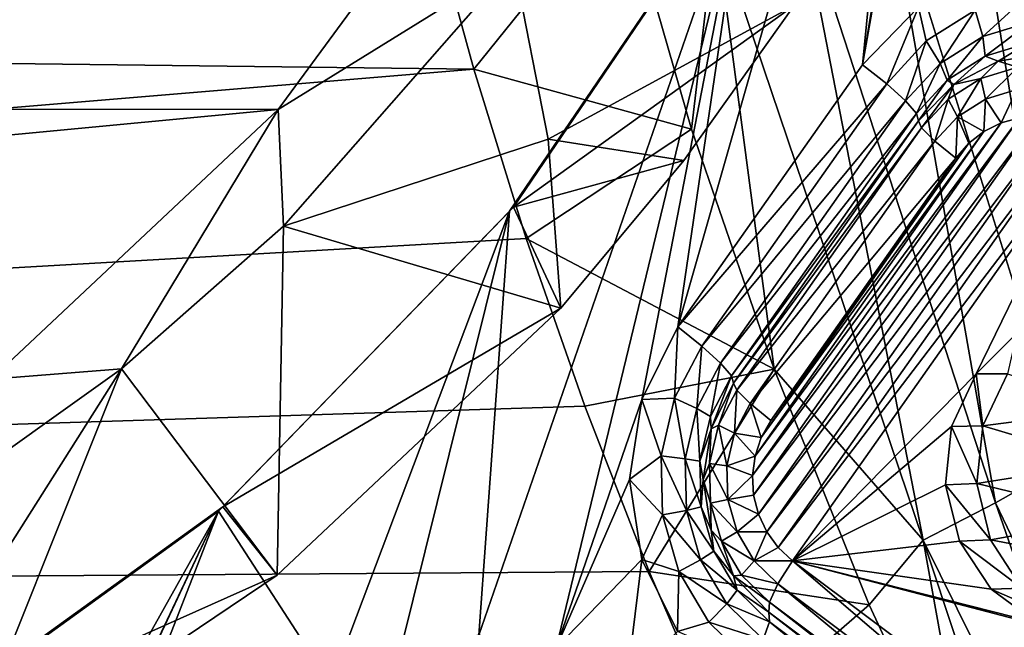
# Model space of a CAD drawing. Header units: metres. Extents: x -237 to 25, y -25 to 25.
# Tile 50 of 165: x -216.04 to -213.01, y -6.12 to -4.24. Entities that reach past the tile are written whole.
import ezdxf

# ---------------------------------------------------------------- set-up
doc = ezdxf.new("R2010")
doc.units = ezdxf.units.M
doc.layers.add('solid_10481232', color=7, linetype='CONTINUOUS')

msp = doc.modelspace()

# ---------------------------------------------------------------- linework, layer by layer
at = {"layer": 'solid_10481232'}
for points in [[(-212.346085, 1.816949, 81.747589), (-213.443817, -4.38144, 82.021286), (-212.936539, -1.306627, 81.894806)], [(-212.346085, 1.816949, 81.747589), (-213.271378, -4.203956, 81.978294), (-213.443817, -4.38144, 82.021286)], [(-213.266083, -2.573042, 81.976974), (-212.936539, -1.306627, 81.894806), (-213.443817, -4.38144, 82.021286)], [(-213.266083, -2.573042, 81.976974), (-213.443817, -4.38144, 82.021286), (-214.014145, -5.190456, 82.163483)], [(-213.803726, -3.760637, 82.111023), (-213.266083, -2.573042, 81.976974), (-214.014145, -5.190456, 82.163483)], [(-225.572693, -3.52746, 85.364845), (-214.523148, -3.534873, 82.609886), (-224.849701, -4.513992, 85.184586)], [(-224.849701, -4.513992, 85.184586), (-214.523148, -3.534873, 82.609886), (-215.246994, -4.520023, 82.790359)], [(-215.246994, -4.520023, 82.790359), (-214.523148, -3.534873, 82.609886), (-214.520126, -4.069037, 84.146431)], [(-212.868546, -3.573873, 188.551102), (-213.115768, -3.678405, 187.397552), (-212.583618, -5.462844, 187.297119)], [(-213.115768, -3.678405, 187.397552), (-213.377289, -3.77694, 186.253464), (-212.806046, -5.603862, 186.153854)], [(-212.583618, -5.462844, 187.297119), (-213.115768, -3.678405, 187.397552), (-212.806046, -5.603862, 186.153854)], [(-214.627487, -6.140653, 82.316406), (-214.532761, -4.833377, 82.292786), (-213.803726, -3.760637, 82.111023)], [(-214.388794, -6.179614, 82.256897), (-214.627487, -6.140653, 82.316406), (-213.803726, -3.760637, 82.111023)], [(-214.520905, -4.820859, 82.396774), (-213.803726, -3.760637, 82.111023), (-214.532761, -4.833377, 82.292786)], [(-214.520905, -4.820859, 82.396774), (-213.79332, -3.749952, 82.215363), (-213.803726, -3.760637, 82.111023)], [(-213.655182, -4.199162, 83.930771), (-213.79332, -3.749952, 82.215363), (-214.520905, -4.820859, 82.396774)], [(-214.388794, -6.179614, 82.256897), (-213.803726, -3.760637, 82.111023), (-214.124649, -5.414333, 82.191032)], [(-213.803726, -3.760637, 82.111023), (-214.014145, -5.190456, 82.163483), (-214.124649, -5.414333, 82.191032)], [(-213.377289, -3.77694, 186.253464), (-213.641724, -3.868449, 185.13858), (-213.033951, -5.732651, 185.045593)], [(-212.806046, -5.603862, 186.153854), (-213.377289, -3.77694, 186.253464), (-213.033951, -5.732651, 185.045593)], [(-214.187302, -3.829538, 183.083633), (-214.787689, -3.866384, 180.660629), (-214.643524, -4.395231, 180.624695)], [(-213.971664, -4.580281, 183.060089), (-214.187302, -3.829538, 183.083633), (-214.643524, -4.395231, 180.624695)], [(-213.897827, -3.952276, 184.072876), (-214.187302, -3.829538, 183.083633), (-213.971664, -4.580281, 183.060089)], [(-214.643524, -4.395231, 180.624695), (-214.787689, -3.866384, 180.660629), (-235.711258, -4.138214, 96.438278)], [(-213.641724, -3.868449, 185.13858), (-213.897827, -3.952276, 184.072876), (-213.257202, -5.847931, 183.991196)], [(-213.033951, -5.732651, 185.045593), (-213.641724, -3.868449, 185.13858), (-213.257202, -5.847931, 183.991196)], [(-213.897827, -3.952276, 184.072876), (-213.971664, -4.580281, 183.060089), (-213.716888, -5.320278, 183.034286)], [(-213.257202, -5.847931, 183.991196), (-213.897827, -3.952276, 184.072876), (-213.716888, -5.320278, 183.034286)], [(-215.246994, -4.520023, 82.790359), (-214.520126, -4.069037, 84.146431), (-215.229843, -4.879439, 84.32338)], [(-214.413254, -4.611233, 84.119781), (-215.229843, -4.879439, 84.32338), (-214.520126, -4.069037, 84.146431)], [(-214.413254, -4.611233, 84.119781), (-214.520126, -4.069037, 84.146431), (-213.655182, -4.199162, 83.930771)], [(-214.643524, -4.395231, 180.624695), (-235.711258, -4.138214, 96.438278), (-235.036087, -6.092565, 96.269989)], [(-213.096024, -4.212838, 81.916626), (-212.926193, -4.16099, 81.874283), (-213.073029, -4.294237, 81.859077)], [(-212.926193, -4.16099, 81.874283), (-212.924835, -4.248996, 81.822128), (-213.073029, -4.294237, 81.859077)], [(-213.995193, -4.676885, 84.018326), (-213.655182, -4.199162, 83.930771), (-214.520905, -4.820859, 82.396774)], [(-214.413254, -4.611233, 84.119781), (-213.655182, -4.199162, 83.930771), (-213.995193, -4.676885, 84.018326)], [(-213.271378, -4.203956, 81.978294), (-213.368973, -4.440638, 81.98468), (-213.443817, -4.38144, 82.021286)], [(-213.247055, -4.30822, 81.954285), (-213.368973, -4.440638, 81.98468), (-213.271378, -4.203956, 81.978294)], [(-213.247055, -4.30822, 81.954285), (-213.271378, -4.203956, 81.978294), (-213.096024, -4.212838, 81.916626)], [(-213.247055, -4.30822, 81.954285), (-213.096024, -4.212838, 81.916626), (-213.204803, -4.377466, 81.891937)], [(-213.096024, -4.212838, 81.916626), (-213.073029, -4.294237, 81.859077), (-213.204803, -4.377466, 81.891937)], [(-213.073029, -4.294237, 81.859077), (-212.924835, -4.248996, 81.822128), (-213.065262, -4.35547, 81.777489)], [(-212.924835, -4.248996, 81.822128), (-212.93335, -4.315198, 81.744598), (-213.065262, -4.35547, 81.777489)], [(-213.247055, -4.30822, 81.954285), (-213.311188, -4.493011, 81.918465), (-213.368973, -4.440638, 81.98468)], [(-213.247055, -4.30822, 81.954285), (-213.204803, -4.377466, 81.891937), (-213.311188, -4.493011, 81.918465)], [(-213.204803, -4.377466, 81.891937), (-213.073029, -4.294237, 81.859077), (-213.182571, -4.429556, 81.806732)], [(-213.073029, -4.294237, 81.859077), (-213.065262, -4.35547, 81.777489), (-213.182571, -4.429556, 81.806732)], [(-213.065262, -4.35547, 81.777489), (-212.93335, -4.315198, 81.744598), (-213.025635, -4.370375, 81.66967)], [(-212.93335, -4.315198, 81.744598), (-212.873901, -4.345607, 81.631844), (-213.025635, -4.370375, 81.66967)], [(-213.182571, -4.429556, 81.806732), (-213.065262, -4.35547, 81.777489), (-213.162521, -4.442255, 81.703804)], [(-213.065262, -4.35547, 81.777489), (-213.025635, -4.370375, 81.66967), (-213.162521, -4.442255, 81.703804)], [(-213.162521, -4.442255, 81.703804), (-213.025635, -4.370375, 81.66967), (-213.078644, -4.423744, 81.598167)], [(-213.025635, -4.370375, 81.66967), (-212.96489, -4.389014, 81.569801), (-213.078644, -4.423744, 81.598167)], [(-213.025635, -4.370375, 81.66967), (-212.873901, -4.345607, 81.631844), (-212.96489, -4.389014, 81.569801)], [(-214.481216, -4.91782, 180.584244), (-214.643524, -4.395231, 180.624695), (-235.036087, -6.092565, 96.269989)], [(-213.971664, -4.580281, 183.060089), (-214.643524, -4.395231, 180.624695), (-214.481216, -4.91782, 180.584244)], [(-214.014145, -5.190456, 82.163483), (-213.443817, -4.38144, 82.021286), (-213.368973, -4.440638, 81.98468)], [(-213.204803, -4.377466, 81.891937), (-213.277283, -4.532409, 81.830345), (-213.311188, -4.493011, 81.918465)], [(-213.204803, -4.377466, 81.891937), (-213.182571, -4.429556, 81.806732), (-213.277283, -4.532409, 81.830345)], [(-213.078644, -4.423744, 81.598167), (-212.96489, -4.389014, 81.569801), (-213.064819, -4.487839, 81.535652)], [(-212.96489, -4.389014, 81.569801), (-212.968094, -4.458311, 81.511536), (-213.064819, -4.487839, 81.535652)], [(-213.182571, -4.429556, 81.806732), (-213.271149, -4.554213, 81.730888), (-213.277283, -4.532409, 81.830345)], [(-213.182571, -4.429556, 81.806732), (-213.162521, -4.442255, 81.703804), (-213.271149, -4.554213, 81.730888)], [(-213.17981, -4.487636, 81.62339), (-213.078644, -4.423744, 81.598167), (-213.150833, -4.542161, 81.557098)], [(-213.162521, -4.442255, 81.703804), (-213.078644, -4.423744, 81.598167), (-213.17981, -4.487636, 81.62339)], [(-213.078644, -4.423744, 81.598167), (-213.064819, -4.487839, 81.535652), (-213.150833, -4.542161, 81.557098)], [(-213.939301, -5.249654, 82.126884), (-214.014145, -5.190456, 82.163483), (-213.368973, -4.440638, 81.98468)], [(-213.939301, -5.249654, 82.126884), (-213.368973, -4.440638, 81.98468), (-213.311188, -4.493011, 81.918465)], [(-213.162521, -4.442255, 81.703804), (-213.26149, -4.576337, 81.643753), (-213.271149, -4.554213, 81.730888)], [(-213.162521, -4.442255, 81.703804), (-213.17981, -4.487636, 81.62339), (-213.26149, -4.576337, 81.643753)], [(-213.064819, -4.487839, 81.535652), (-212.968094, -4.458311, 81.511536), (-213.016464, -4.560642, 81.502487)], [(-212.968094, -4.458311, 81.511536), (-212.959671, -4.545448, 81.488327), (-213.016464, -4.560642, 81.502487)], [(-213.881516, -5.302028, 82.060661), (-213.939301, -5.249654, 82.126884), (-213.311188, -4.493011, 81.918465)], [(-213.881516, -5.302028, 82.060661), (-213.311188, -4.493011, 81.918465), (-213.277283, -4.532409, 81.830345)], [(-213.17981, -4.487636, 81.62339), (-213.220276, -4.617576, 81.574409), (-213.26149, -4.576337, 81.643753)], [(-213.17981, -4.487636, 81.62339), (-213.150833, -4.542161, 81.557098), (-213.220276, -4.617576, 81.574409)], [(-213.150833, -4.542161, 81.557098), (-213.064819, -4.487839, 81.535652), (-213.069672, -4.587208, 81.515755)], [(-213.064819, -4.487839, 81.535652), (-213.016464, -4.560642, 81.502487), (-213.069672, -4.587208, 81.515755)], [(-224.849701, -4.513992, 85.184586), (-215.246994, -4.520023, 82.790359), (-223.962814, -5.347099, 84.963455)], [(-223.962814, -5.347099, 84.963455), (-215.246994, -4.520023, 82.790359), (-216.133438, -5.350898, 83.011375)], [(-216.133438, -5.350898, 83.011375), (-215.246994, -4.520023, 82.790359), (-215.73056, -5.319191, 84.454544)], [(-215.246994, -4.520023, 82.790359), (-215.229843, -4.879439, 84.32338), (-215.73056, -5.319191, 84.454544)], [(-213.84761, -5.341425, 81.972542), (-213.881516, -5.302028, 82.060661), (-213.277283, -4.532409, 81.830345)], [(-213.84761, -5.341425, 81.972542), (-213.277283, -4.532409, 81.830345), (-213.271149, -4.554213, 81.730888)], [(-213.84761, -5.341425, 81.972542), (-213.271149, -4.554213, 81.730888), (-213.841476, -5.363229, 81.873085)], [(-213.26149, -4.576337, 81.643753), (-213.841476, -5.363229, 81.873085), (-213.271149, -4.554213, 81.730888)], [(-213.783585, -5.648835, 81.693756), (-213.016464, -4.560642, 81.502487), (-212.959671, -4.545448, 81.488327)], [(-213.78006, -5.709195, 81.692871), (-213.783585, -5.648835, 81.693756), (-212.959671, -4.545448, 81.488327)], [(-213.78006, -5.709195, 81.692871), (-212.959671, -4.545448, 81.488327), (-212.901108, -4.541809, 81.473724)], [(-213.765305, -5.767723, 81.689194), (-213.78006, -5.709195, 81.692871), (-212.901108, -4.541809, 81.473724)], [(-213.765305, -5.767723, 81.689194), (-212.901108, -4.541809, 81.473724), (-212.842529, -4.550124, 81.459122)], [(-213.739532, -5.822567, 81.68277), (-213.765305, -5.767723, 81.689194), (-212.842529, -4.550124, 81.459122)], [(-213.739532, -5.822567, 81.68277), (-212.842529, -4.550124, 81.459122), (-212.787338, -4.569793, 81.445358)], [(-213.150833, -4.542161, 81.557098), (-213.156036, -4.669394, 81.537285), (-213.220276, -4.617576, 81.574409)], [(-213.150833, -4.542161, 81.557098), (-213.116257, -4.623488, 81.527374), (-213.156036, -4.669394, 81.537285)], [(-213.150833, -4.542161, 81.557098), (-213.069672, -4.587208, 81.515755), (-213.116257, -4.623488, 81.527374)], [(-213.716888, -5.320278, 183.034286), (-213.971664, -4.580281, 183.060089), (-214.481216, -4.91782, 180.584244)], [(-213.831818, -5.385354, 81.78595), (-213.841476, -5.363229, 81.873085), (-213.26149, -4.576337, 81.643753)], [(-213.831818, -5.385354, 81.78595), (-213.26149, -4.576337, 81.643753), (-213.220276, -4.617576, 81.574409)], [(-213.783585, -5.648835, 81.693756), (-213.775513, -5.588461, 81.691742), (-213.016464, -4.560642, 81.502487)], [(-213.775513, -5.588461, 81.691742), (-213.069672, -4.587208, 81.515755), (-213.016464, -4.560642, 81.502487)], [(-213.70433, -5.870576, 81.673996), (-213.739532, -5.822567, 81.68277), (-212.787338, -4.569793, 81.445358)], [(-213.70433, -5.870576, 81.673996), (-212.787338, -4.569793, 81.445358), (-212.735748, -4.60079, 81.432495)], [(-214.413254, -4.611233, 84.119781), (-214.375046, -5.131969, 84.123047), (-215.229843, -4.879439, 84.32338)], [(-214.413254, -4.611233, 84.119781), (-213.995193, -4.676885, 84.018326), (-214.375046, -5.131969, 84.123047)], [(-213.775513, -5.588461, 81.691742), (-213.756424, -5.531585, 81.686981), (-213.069672, -4.587208, 81.515755)], [(-213.756424, -5.531585, 81.686981), (-213.116257, -4.623488, 81.527374), (-213.069672, -4.587208, 81.515755)], [(-213.65979, -5.911562, 81.662888), (-213.70433, -5.870576, 81.673996), (-212.735748, -4.60079, 81.432495)], [(-213.093155, -5.33451, 81.521606), (-213.65979, -5.911562, 81.662888), (-212.735748, -4.60079, 81.432495)], [(-212.96759, -5.209673, 81.490303), (-213.093155, -5.33451, 81.521606), (-212.735748, -4.60079, 81.432495)], [(-213.790604, -5.426593, 81.716606), (-213.831818, -5.385354, 81.78595), (-213.220276, -4.617576, 81.574409)], [(-213.790604, -5.426593, 81.716606), (-213.220276, -4.617576, 81.574409), (-213.156036, -4.669394, 81.537285)], [(-213.756424, -5.531585, 81.686981), (-213.726349, -5.478411, 81.679482), (-213.116257, -4.623488, 81.527374)], [(-213.116257, -4.623488, 81.527374), (-213.726349, -5.478411, 81.679482), (-213.156036, -4.669394, 81.537285)], [(-214.375046, -5.131969, 84.123047), (-213.995193, -4.676885, 84.018326), (-214.520905, -4.820859, 82.396774)], [(-213.790604, -5.426593, 81.716606), (-213.156036, -4.669394, 81.537285), (-213.726349, -5.478411, 81.679482)], [(-214.520905, -4.820859, 82.396774), (-214.532761, -4.833377, 82.292786), (-215.430862, -5.758964, 82.516708)], [(-215.417862, -5.745286, 82.620407), (-214.520905, -4.820859, 82.396774), (-215.430862, -5.758964, 82.516708)], [(-214.375046, -5.131969, 84.123047), (-214.520905, -4.820859, 82.396774), (-215.417862, -5.745286, 82.620407)], [(-215.084351, -6.293418, 82.430313), (-215.430862, -5.758964, 82.516708), (-214.532761, -4.833377, 82.292786)], [(-214.867126, -6.179543, 82.376152), (-215.084351, -6.293418, 82.430313), (-214.532761, -4.833377, 82.292786)], [(-214.627487, -6.140653, 82.316406), (-214.867126, -6.179543, 82.376152), (-214.532761, -4.833377, 82.292786)], [(-215.73056, -5.319191, 84.454544), (-215.229843, -4.879439, 84.32338), (-215.249374, -5.95643, 84.385185)], [(-215.229843, -4.879439, 84.32338), (-214.375046, -5.131969, 84.123047), (-215.249374, -5.95643, 84.385185)], [(-214.300674, -5.434528, 180.539246), (-214.481216, -4.91782, 180.584244), (-235.036087, -6.092565, 96.269989)], [(-213.716888, -5.320278, 183.034286), (-214.481216, -4.91782, 180.584244), (-214.300674, -5.434528, 180.539246)], [(-215.249374, -5.95643, 84.385185), (-214.375046, -5.131969, 84.123047), (-215.417862, -5.745286, 82.620407)], [(-214.124649, -5.414333, 82.191032), (-214.014145, -5.190456, 82.163483), (-214.023819, -5.410083, 82.147957)], [(-214.023819, -5.410083, 82.147957), (-214.014145, -5.190456, 82.163483), (-213.939301, -5.249654, 82.126884)], [(-212.996384, -5.33451, 81.909729), (-213.093155, -5.33451, 81.521606), (-212.96759, -5.209673, 81.490303)], [(-214.023819, -5.410083, 82.147957), (-213.939301, -5.249654, 82.126884), (-213.955276, -5.442015, 82.079048)], [(-213.955276, -5.442015, 82.079048), (-213.939301, -5.249654, 82.126884), (-213.881516, -5.302028, 82.060661)], [(-213.955276, -5.442015, 82.079048), (-213.881516, -5.302028, 82.060661), (-213.913254, -5.466035, 81.988914)], [(-213.913254, -5.466035, 81.988914), (-213.881516, -5.302028, 82.060661), (-213.84761, -5.341425, 81.972542)], [(-215.73056, -5.319191, 84.454544), (-216.272049, -6.174373, 84.654549), (-216.282623, -5.713095, 84.612106)], [(-216.133438, -5.350898, 83.011375), (-215.73056, -5.319191, 84.454544), (-216.282623, -5.713095, 84.612106)], [(-215.73056, -5.319191, 84.454544), (-216.256302, -6.633202, 84.717682), (-216.272049, -6.174373, 84.654549)], [(-215.73056, -5.319191, 84.454544), (-215.249374, -5.95643, 84.385185), (-216.256302, -6.633202, 84.717682)], [(-213.716888, -5.320278, 183.034286), (-214.300674, -5.434528, 180.539246), (-214.101959, -5.944853, 180.489716)], [(-213.42334, -6.047042, 183.00737), (-213.716888, -5.320278, 183.034286), (-214.101959, -5.944853, 180.489716)], [(-213.913254, -5.466035, 81.988914), (-213.84761, -5.341425, 81.972542), (-213.911224, -5.504303, 81.890472)], [(-213.911224, -5.504303, 81.890472), (-213.84761, -5.341425, 81.972542), (-213.841476, -5.363229, 81.873085)], [(-213.257202, -5.847931, 183.991196), (-213.716888, -5.320278, 183.034286), (-213.42334, -6.047042, 183.00737)], [(-213.169769, -5.49704, 81.54071), (-213.65979, -5.911562, 81.662888), (-213.093155, -5.33451, 81.521606)], [(-213.072571, -5.495443, 81.928917), (-213.169769, -5.49704, 81.54071), (-213.093155, -5.33451, 81.521606)], [(-213.072571, -5.495443, 81.928917), (-213.093155, -5.33451, 81.521606), (-212.996384, -5.33451, 81.909729)], [(-213.072571, -5.495443, 81.928917), (-212.996384, -5.33451, 81.909729), (-212.666351, -5.442853, 83.814087)], [(-213.911224, -5.504303, 81.890472), (-213.841476, -5.363229, 81.873085), (-213.888428, -5.492818, 81.800064)], [(-213.888428, -5.492818, 81.800064), (-213.841476, -5.363229, 81.873085), (-213.831818, -5.385354, 81.78595)], [(-213.888428, -5.492818, 81.800064), (-213.831818, -5.385354, 81.78595), (-213.838745, -5.517961, 81.728607)], [(-213.838745, -5.517961, 81.728607), (-213.831818, -5.385354, 81.78595), (-213.790604, -5.426593, 81.716606)], [(-214.101959, -5.944853, 180.489716), (-214.300674, -5.434528, 180.539246), (-235.036087, -6.092565, 96.269989)], [(-214.388794, -6.179614, 82.256897), (-214.124649, -5.414333, 82.191032), (-214.162369, -5.661307, 82.200439)], [(-214.162369, -5.661307, 82.200439), (-214.124649, -5.414333, 82.191032), (-214.06517, -5.587589, 82.158264)], [(-214.124649, -5.414333, 82.191032), (-214.023819, -5.410083, 82.147957), (-214.06517, -5.587589, 82.158264)], [(-214.06517, -5.587589, 82.158264), (-214.023819, -5.410083, 82.147957), (-213.991348, -5.596903, 82.088043)], [(-214.023819, -5.410083, 82.147957), (-213.955276, -5.442015, 82.079048), (-213.991348, -5.596903, 82.088043)], [(-213.838745, -5.517961, 81.728607), (-213.790604, -5.426593, 81.716606), (-213.756424, -5.531585, 81.686981)], [(-213.756424, -5.531585, 81.686981), (-213.790604, -5.426593, 81.716606), (-213.726349, -5.478411, 81.679482)], [(-213.991348, -5.596903, 82.088043), (-213.955276, -5.442015, 82.079048), (-213.945374, -5.603909, 81.996918)], [(-213.955276, -5.442015, 82.079048), (-213.913254, -5.466035, 81.988914), (-213.945374, -5.603909, 81.996918)], [(-213.945374, -5.603909, 81.996918), (-213.913254, -5.466035, 81.988914), (-213.911224, -5.504303, 81.890472)], [(-213.072571, -5.495443, 81.928917), (-212.666351, -5.442853, 83.814087), (-212.689926, -5.60935, 83.84095)], [(-213.916122, -5.611722, 81.806976), (-213.888428, -5.492818, 81.800064), (-213.862289, -5.619055, 81.734482)], [(-213.911224, -5.504303, 81.890472), (-213.888428, -5.492818, 81.800064), (-213.916122, -5.611722, 81.806976)], [(-213.888428, -5.492818, 81.800064), (-213.838745, -5.517961, 81.728607), (-213.862289, -5.619055, 81.734482)], [(-213.169769, -5.49704, 81.54071), (-213.187424, -5.676982, 81.545113), (-213.65979, -5.911562, 81.662888)], [(-213.09079, -5.673523, 81.934021), (-213.187424, -5.676982, 81.545113), (-213.169769, -5.49704, 81.54071)], [(-213.09079, -5.673523, 81.934021), (-213.169769, -5.49704, 81.54071), (-213.072571, -5.495443, 81.928917)], [(-213.09079, -5.673523, 81.934021), (-213.072571, -5.495443, 81.928917), (-212.689926, -5.60935, 83.84095)], [(-213.945374, -5.603909, 81.996918), (-213.911224, -5.504303, 81.890472), (-213.935257, -5.660685, 81.896469)], [(-213.935257, -5.660685, 81.896469), (-213.911224, -5.504303, 81.890472), (-213.916122, -5.611722, 81.806976)], [(-213.862289, -5.619055, 81.734482), (-213.838745, -5.517961, 81.728607), (-213.775513, -5.588461, 81.691742)], [(-213.838745, -5.517961, 81.728607), (-213.756424, -5.531585, 81.686981), (-213.775513, -5.588461, 81.691742)], [(-214.162369, -5.661307, 82.200439), (-214.06517, -5.587589, 82.158264), (-214.060532, -5.770077, 82.157104)], [(-214.06517, -5.587589, 82.158264), (-213.991348, -5.596903, 82.088043), (-213.987305, -5.756139, 82.087036)], [(-214.060532, -5.770077, 82.157104), (-214.06517, -5.587589, 82.158264), (-213.987305, -5.756139, 82.087036)], [(-213.862289, -5.619055, 81.734482), (-213.775513, -5.588461, 81.691742), (-213.783585, -5.648835, 81.693756)], [(-213.991348, -5.596903, 82.088043), (-213.945374, -5.603909, 81.996918), (-213.941772, -5.745653, 81.996017)], [(-213.987305, -5.756139, 82.087036), (-213.991348, -5.596903, 82.088043), (-213.941772, -5.745653, 81.996017)], [(-213.941772, -5.745653, 81.996017), (-213.945374, -5.603909, 81.996918), (-213.935257, -5.660685, 81.896469)], [(-213.935257, -5.660685, 81.896469), (-213.916122, -5.611722, 81.806976), (-213.913025, -5.733962, 81.806198)], [(-213.916122, -5.611722, 81.806976), (-213.862289, -5.619055, 81.734482), (-213.85965, -5.722986, 81.733826)], [(-213.913025, -5.733962, 81.806198), (-213.916122, -5.611722, 81.806976), (-213.85965, -5.722986, 81.733826)], [(-213.85965, -5.722986, 81.733826), (-213.862289, -5.619055, 81.734482), (-213.783585, -5.648835, 81.693756)], [(-213.09079, -5.673523, 81.934021), (-212.689926, -5.60935, 83.84095), (-212.662521, -5.777499, 83.86264)], [(-212.806046, -5.603862, 186.153854), (-213.033951, -5.732651, 185.045593), (-212.185272, -7.502446, 184.956543)], [(-213.85965, -5.722986, 81.733826), (-213.783585, -5.648835, 81.693756), (-213.78006, -5.709195, 81.692871)], [(-214.388794, -6.179614, 82.256897), (-214.162369, -5.661307, 82.200439), (-214.124573, -5.9073, 82.191017)], [(-214.124573, -5.9073, 82.191017), (-214.162369, -5.661307, 82.200439), (-214.060532, -5.770077, 82.157104)], [(-213.941772, -5.745653, 81.996017), (-213.935257, -5.660685, 81.896469), (-213.911224, -5.817066, 81.890472)], [(-213.911224, -5.817066, 81.890472), (-213.935257, -5.660685, 81.896469), (-213.913025, -5.733962, 81.806198)], [(-213.187424, -5.676982, 81.545113), (-213.144409, -5.850931, 81.534386), (-213.65979, -5.911562, 81.662888)], [(-213.048889, -5.847339, 81.92437), (-213.187424, -5.676982, 81.545113), (-213.09079, -5.673523, 81.934021)], [(-213.048889, -5.847339, 81.92437), (-213.144409, -5.850931, 81.534386), (-213.187424, -5.676982, 81.545113)], [(-213.048889, -5.847339, 81.92437), (-213.09079, -5.673523, 81.934021), (-212.662521, -5.777499, 83.86264)], [(-213.85965, -5.722986, 81.733826), (-213.78006, -5.709195, 81.692871), (-213.765305, -5.767723, 81.689194)], [(-213.913025, -5.733962, 81.806198), (-213.85965, -5.722986, 81.733826), (-213.830994, -5.822672, 81.726677)], [(-213.879318, -5.851209, 81.797798), (-213.913025, -5.733962, 81.806198), (-213.830994, -5.822672, 81.726677)], [(-213.911224, -5.817066, 81.890472), (-213.913025, -5.733962, 81.806198), (-213.879318, -5.851209, 81.797798)], [(-213.830994, -5.822672, 81.726677), (-213.85965, -5.722986, 81.733826), (-213.765305, -5.767723, 81.689194)], [(-213.033951, -5.732651, 185.045593), (-213.257202, -5.847931, 183.991196), (-212.368103, -7.642266, 183.907745)], [(-212.185272, -7.502446, 184.956543), (-213.033951, -5.732651, 185.045593), (-212.368103, -7.642266, 183.907745)], [(-216.522232, -7.702631, 82.788818), (-216.471725, -6.510306, 82.77623), (-215.430862, -5.758964, 82.516708)], [(-216.151489, -7.281801, 82.696381), (-216.522232, -7.702631, 82.788818), (-215.430862, -5.758964, 82.516708)], [(-215.417862, -5.745286, 82.620407), (-215.430862, -5.758964, 82.516708), (-216.471725, -6.510306, 82.77623)], [(-216.456955, -6.495142, 82.879486), (-215.417862, -5.745286, 82.620407), (-216.471725, -6.510306, 82.77623)], [(-215.249374, -5.95643, 84.385185), (-215.417862, -5.745286, 82.620407), (-216.456955, -6.495142, 82.879486)], [(-216.04155, -7.058932, 82.668968), (-216.151489, -7.281801, 82.696381), (-215.430862, -5.758964, 82.516708)], [(-215.869339, -6.881203, 82.626038), (-216.04155, -7.058932, 82.668968), (-215.430862, -5.758964, 82.516708)], [(-215.084351, -6.293418, 82.430313), (-215.869339, -6.881203, 82.626038), (-215.430862, -5.758964, 82.516708)], [(-214.124573, -5.9073, 82.191017), (-214.060532, -5.770077, 82.157104), (-214.010223, -5.94511, 82.144562)], [(-214.060532, -5.770077, 82.157104), (-213.987305, -5.756139, 82.087036), (-213.943405, -5.908869, 82.076088)], [(-214.010223, -5.94511, 82.144562), (-214.060532, -5.770077, 82.157104), (-213.943405, -5.908869, 82.076088)], [(-213.987305, -5.756139, 82.087036), (-213.941772, -5.745653, 81.996017), (-213.902695, -5.881607, 81.986275)], [(-213.943405, -5.908869, 82.076088), (-213.987305, -5.756139, 82.087036), (-213.902695, -5.881607, 81.986275)], [(-213.902695, -5.881607, 81.986275), (-213.941772, -5.745653, 81.996017), (-213.911224, -5.817066, 81.890472)], [(-213.830994, -5.822672, 81.726677), (-213.765305, -5.767723, 81.689194), (-213.739532, -5.822567, 81.68277)], [(-213.048889, -5.847339, 81.92437), (-212.662521, -5.777499, 83.86264), (-212.583405, -5.93566, 83.878181)], [(-213.841476, -5.95814, 81.873085), (-213.911224, -5.817066, 81.890472), (-213.879318, -5.851209, 81.797798)], [(-213.902695, -5.881607, 81.986275), (-213.911224, -5.817066, 81.890472), (-213.841476, -5.95814, 81.873085)], [(-213.879318, -5.851209, 81.797798), (-213.830994, -5.822672, 81.726677), (-213.77829, -5.911318, 81.713539)], [(-213.77829, -5.911318, 81.713539), (-213.830994, -5.822672, 81.726677), (-213.739532, -5.822567, 81.68277)], [(-213.77829, -5.911318, 81.713539), (-213.739532, -5.822567, 81.68277), (-213.70433, -5.870576, 81.673996)], [(-213.817322, -5.955472, 81.782341), (-213.879318, -5.851209, 81.797798), (-213.77829, -5.911318, 81.713539)], [(-213.841476, -5.95814, 81.873085), (-213.879318, -5.851209, 81.797798), (-213.817322, -5.955472, 81.782341)], [(-213.144409, -5.850931, 81.534386), (-213.046494, -5.998957, 81.509979), (-213.65979, -5.911562, 81.662888)], [(-213.257202, -5.847931, 183.991196), (-213.42334, -6.047042, 183.00737), (-213.091904, -6.758898, 182.977875)], [(-213.257202, -5.847931, 183.991196), (-213.091904, -6.758898, 182.977875), (-212.723785, -7.450676, 182.951324)], [(-212.368103, -7.642266, 183.907745), (-213.257202, -5.847931, 183.991196), (-212.723785, -7.450676, 182.951324)], [(-212.951859, -5.996112, 81.901016), (-213.144409, -5.850931, 81.534386), (-213.048889, -5.847339, 81.92437)], [(-212.951859, -5.996112, 81.901016), (-213.046494, -5.998957, 81.509979), (-213.144409, -5.850931, 81.534386)], [(-212.951859, -5.996112, 81.901016), (-213.048889, -5.847339, 81.92437), (-212.583405, -5.93566, 83.878181)], [(-213.943405, -5.908869, 82.076088), (-213.902695, -5.881607, 81.986275), (-213.830811, -6.002504, 81.968353)], [(-213.830811, -6.002504, 81.968353), (-213.902695, -5.881607, 81.986275), (-213.841476, -5.95814, 81.873085)], [(-213.77829, -5.911318, 81.713539), (-213.70433, -5.870576, 81.673996), (-213.65979, -5.911562, 81.662888)], [(-214.172546, -6.29292, 82.20298), (-214.388794, -6.179614, 82.256897), (-214.124573, -5.9073, 82.191017)], [(-214.172546, -6.29292, 82.20298), (-214.124573, -5.9073, 82.191017), (-214.014633, -6.130169, 82.163605)], [(-214.014633, -6.130169, 82.163605), (-214.124573, -5.9073, 82.191017), (-214.010223, -5.94511, 82.144562)], [(-214.010223, -5.94511, 82.144562), (-213.943405, -5.908869, 82.076088), (-213.862656, -6.044686, 82.055954)], [(-213.862656, -6.044686, 82.055954), (-213.943405, -5.908869, 82.076088), (-213.830811, -6.002504, 81.968353)], [(-213.817322, -5.955472, 81.782341), (-213.77829, -5.911318, 81.713539), (-213.705109, -5.982884, 81.695297)], [(-213.77829, -5.911318, 81.713539), (-213.65979, -5.911562, 81.662888), (-213.705109, -5.982884, 81.695297)], [(-213.705109, -5.982884, 81.695297), (-213.65979, -5.911562, 81.662888), (-212.684631, -6.747005, 81.440857)], [(-212.738632, -6.152234, 81.43322), (-212.639313, -6.675683, 81.408455), (-213.65979, -5.911562, 81.662888)], [(-212.684631, -6.747005, 81.440857), (-213.65979, -5.911562, 81.662888), (-212.639313, -6.675683, 81.408455)], [(-212.905823, -6.103388, 81.474907), (-212.738632, -6.152234, 81.43322), (-213.65979, -5.911562, 81.662888)], [(-213.046494, -5.998957, 81.509979), (-212.905823, -6.103388, 81.474907), (-213.65979, -5.911562, 81.662888)], [(-213.885437, -6.447666, 180.435745), (-214.101959, -5.944853, 180.489716), (-235.036087, -6.092565, 96.269989)], [(-213.42334, -6.047042, 183.00737), (-214.101959, -5.944853, 180.489716), (-213.885437, -6.447666, 180.435745)], [(-214.014633, -6.130169, 82.163605), (-214.010223, -5.94511, 82.144562), (-213.917679, -6.10076, 82.12149)], [(-213.917679, -6.10076, 82.12149), (-214.010223, -5.94511, 82.144562), (-213.862656, -6.044686, 82.055954)], [(-216.256302, -6.633202, 84.717682), (-215.249374, -5.95643, 84.385185), (-216.456955, -6.495142, 82.879486)], [(-213.841476, -5.95814, 81.873085), (-213.817322, -5.955472, 81.782341), (-213.731262, -6.039646, 81.76088)], [(-213.841476, -5.95814, 81.873085), (-213.731262, -6.039646, 81.76088), (-213.732834, -6.070097, 81.846001)], [(-213.830811, -6.002504, 81.968353), (-213.841476, -5.95814, 81.873085), (-213.732834, -6.070097, 81.846001)], [(-213.817322, -5.955472, 81.782341), (-213.705109, -5.982884, 81.695297), (-213.731262, -6.039646, 81.76088)], [(-213.731262, -6.039646, 81.76088), (-213.705109, -5.982884, 81.695297), (-212.710785, -6.803766, 81.506447)], [(-213.705109, -5.982884, 81.695297), (-212.684631, -6.747005, 81.440857), (-212.710785, -6.803766, 81.506447)], [(-213.862656, -6.044686, 82.055954), (-213.830811, -6.002504, 81.968353), (-213.731003, -6.100108, 81.943474)], [(-213.731003, -6.100108, 81.943474), (-213.830811, -6.002504, 81.968353), (-213.732834, -6.070097, 81.846001)], [(-212.811203, -6.101982, 81.86657), (-213.046494, -5.998957, 81.509979), (-212.951859, -5.996112, 81.901016)], [(-212.811203, -6.101982, 81.86657), (-212.905823, -6.103388, 81.474907), (-213.046494, -5.998957, 81.509979)], [(-213.917679, -6.10076, 82.12149), (-213.862656, -6.044686, 82.055954), (-213.750534, -6.154334, 82.028)], [(-213.750534, -6.154334, 82.028), (-213.862656, -6.044686, 82.055954), (-213.731003, -6.100108, 81.943474)], [(-213.732834, -6.070097, 81.846001), (-213.731262, -6.039646, 81.76088), (-212.712357, -6.834218, 81.591568)], [(-213.731262, -6.039646, 81.76088), (-212.710785, -6.803766, 81.506447), (-212.712357, -6.834218, 81.591568)], [(-213.091904, -6.758898, 182.977875), (-213.42334, -6.047042, 183.00737), (-213.885437, -6.447666, 180.435745)], [(-212.710526, -6.864228, 81.689041), (-213.732834, -6.070097, 81.846001), (-212.712357, -6.834218, 81.591568)], [(-212.710526, -6.864228, 81.689041), (-213.731003, -6.100108, 81.943474), (-213.732834, -6.070097, 81.846001)], [(-213.885437, -6.447666, 180.435745), (-235.036087, -6.092565, 96.269989), (-234.108414, -7.937354, 96.03875)], [(-214.014633, -6.130169, 82.163605), (-213.917679, -6.10076, 82.12149), (-213.7892, -6.22642, 82.089455)], [(-213.7892, -6.22642, 82.089455), (-213.917679, -6.10076, 82.12149), (-213.750534, -6.154334, 82.028)], [(-212.730057, -6.918455, 81.773567), (-213.750534, -6.154334, 82.028), (-213.731003, -6.100108, 81.943474)], [(-212.730057, -6.918455, 81.773567), (-213.731003, -6.100108, 81.943474), (-212.710526, -6.864228, 81.689041)]]:
    msp.add_3dface(points, dxfattribs=at)

doc.saveas('drawing.dxf')
